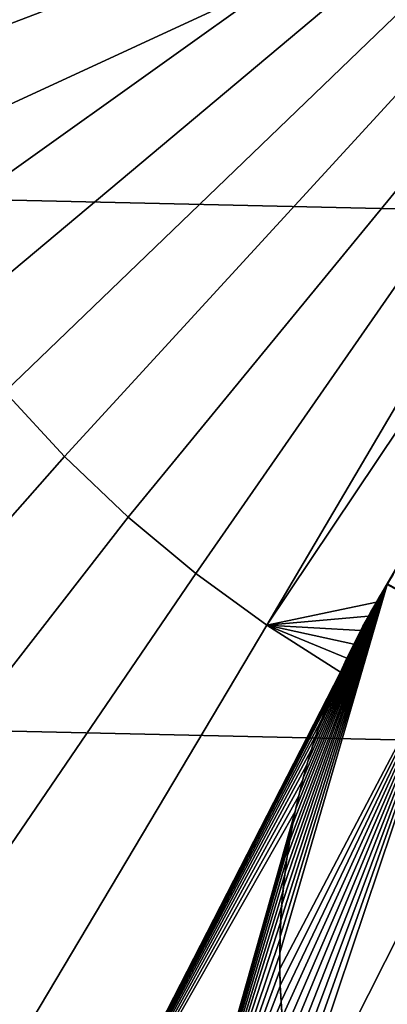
# Model space of a CAD drawing. Header units: metres. Extents: x -365 to 28, y -28 to 28.
# Tile 156 of 256: x -11.333 to -10.47, y -3.508 to -1.194. Entities that reach past the tile are written whole.
import ezdxf

# ---------------------------------------------------------------- set-up
doc = ezdxf.new("R2010")
doc.units = ezdxf.units.M
doc.layers.add('solid_24_501_103_XXX', color=7, linetype='CONTINUOUS')

msp = doc.modelspace()

# ---------------------------------------------------------------- linework, layer by layer
at = {"layer": 'solid_24_501_103_XXX'}
for points in [[(-27.471519, 1.251245, -60), (27.5, 0, -60), (27.471519, -1.251245, -60), (-27.5, 0, -60)], [(27.386051, -2.500842, -60), (-27.471519, -1.251245, -60), (-27.5, 0, -60), (27.471519, -1.251245, -60)], [(-10.722821, -0.962243, 160.977982), (-10.722821, -0.82759, 160.981003), (-11.905044, -1.192235, 160.902435), (-11.821066, -1.38089, 160.902435)], [(-10.722821, -1.1, 160.974426), (-10.722821, -0.962243, 160.977982), (-11.821066, -1.38089, 160.902435), (-11.724965, -1.563669, 160.902435)], [(-10.722821, -1.1, 160.974426), (-11.724965, -1.563669, 160.902435), (-11.61715, -1.739792, 160.902435)], [(-10.722821, -1.1, 160.974426), (-11.61715, -1.739792, 160.902435), (-11.498082, -1.90851, 160.902435), (-10.57646, -1.134798, 160.979599)], [(-10.57646, -1.134798, 160.979599), (-11.498082, -1.90851, 160.902435), (-11.368266, -2.069106, 160.902435), (-10.433899, -1.168692, 160.984085)], [(-10.433899, -1.168692, 160.984085), (-11.368266, -2.069106, 160.902435), (-11.228254, -2.220895, 160.902435), (-10.293553, -1.20206, 160.987991)], [(-10.293553, -1.20206, 160.987991), (-11.228254, -2.220895, 160.902435), (-11.078643, -2.363232, 160.902435), (-10.153806, -1.235285, 160.991348)], [(-10.153806, -1.235285, 160.991348), (-11.078643, -2.363232, 160.902435), (-10.92007, -2.495511, 160.902435), (-10.060306, -1.257515, 160.993301)], [(27.243822, -3.744907, -60), (-27.386051, -2.500842, -60), (-27.471519, -1.251245, -60), (27.386051, -2.500842, -60)], [(-10.060306, -1.257515, 160.993301), (-10.92007, -2.495511, 160.902435), (-10.753208, -2.617169, 160.902435), (-9.966127, -1.279906, 160.995056)], [(-9.873373, -1.301959, 160.996536), (-9.966127, -1.279906, 160.995056), (-10.753208, -2.617169, 160.902435)], [(-10.496037, -2.563073, 160.916595), (-9.79296, -1.354119, 160.996536), (-9.873373, -1.301959, 160.996536), (-10.753208, -2.617169, 160.902435)], [(-10.496037, -2.563073, 160.916595), (-10.476506, -2.530365, 160.919434), (-9.79296, -1.354119, 160.996536)], [(-10.476506, -2.530365, 160.919434), (-10.456324, -2.498224, 160.922211), (-9.79296, -1.354119, 160.996536)], [(-12.272154, -3.406832, 160.745728), (-11.228254, -2.220895, 160.902435), (-11.368266, -2.069106, 160.902435), (-12.483651, -3.188443, 160.745728)], [(-12.047098, -3.611221, 160.745728), (-11.078643, -2.363232, 160.902435), (-11.228254, -2.220895, 160.902435), (-12.272154, -3.406832, 160.745728)], [(-11.80941, -3.800771, 160.745728), (-10.92007, -2.495511, 160.902435), (-11.078643, -2.363232, 160.902435), (-12.047098, -3.611221, 160.745728)], [(-11.560066, -3.974703, 160.745728), (-10.753208, -2.617169, 160.902435), (-10.92007, -2.495511, 160.902435), (-11.80941, -3.800771, 160.745728)], [(-10.471003, -2.521416, 161.000412), (-10.469878, -2.519607, 161.00058), (-10.456324, -2.498224, 160.922211), (-10.476506, -2.530365, 160.919434)], [(27.045269, -4.980287, -60), (-27.243822, -3.744907, -60), (-27.386051, -2.500842, -60), (27.243822, -3.744907, -60)], [(-10.722773, -3.386801, 160.926163), (-10.722633, -3.424709, 160.922928), (-10.297899, -2.616534, 161.000412), (-10.471003, -2.521416, 161.000412)], [(-10.722773, -3.386801, 160.926163), (-10.471003, -2.521416, 161.000412), (-10.722032, -3.34891, 160.929398)], [(-10.722032, -3.34891, 160.929398), (-10.471003, -2.521416, 161.000412), (-10.720419, -3.311039, 160.932632)], [(-10.720419, -3.311039, 160.932632), (-10.471003, -2.521416, 161.000412), (-10.71795, -3.273188, 160.935852)], [(-10.71795, -3.273188, 160.935852), (-10.471003, -2.521416, 161.000412), (-10.714602, -3.235424, 160.939087)], [(-10.714602, -3.235424, 160.939087), (-10.471003, -2.521416, 161.000412), (-10.710391, -3.197767, 160.942307)], [(-10.710391, -3.197767, 160.942307), (-10.471003, -2.521416, 161.000412), (-10.705331, -3.160203, 160.945511)], [(-10.705331, -3.160203, 160.945511), (-10.471003, -2.521416, 161.000412), (-10.699394, -3.122752, 160.948715)], [(-10.699394, -3.122752, 160.948715), (-10.471003, -2.521416, 161.000412), (-10.692588, -3.085402, 160.95192)], [(-10.692588, -3.085402, 160.95192), (-10.471003, -2.521416, 161.000412), (-10.684937, -3.048158, 160.955109)], [(-10.684937, -3.048158, 160.955109), (-10.471003, -2.521416, 161.000412), (-10.676417, -3.011102, 160.958282)], [(-10.676417, -3.011102, 160.958282), (-10.471003, -2.521416, 161.000412), (-10.667045, -2.974249, 160.961441)], [(-10.667045, -2.974249, 160.961441), (-10.471003, -2.521416, 161.000412), (-10.656843, -2.937579, 160.964584)], [(-10.656843, -2.937579, 160.964584), (-10.471003, -2.521416, 161.000412), (-10.645787, -2.901155, 160.967712)], [(-10.645787, -2.901155, 160.967712), (-10.471003, -2.521416, 161.000412), (-10.633894, -2.864995, 160.970825)], [(-10.633894, -2.864995, 160.970825), (-10.471003, -2.521416, 161.000412), (-10.621191, -2.829074, 160.973907)], [(-10.621191, -2.829074, 160.973907), (-10.471003, -2.521416, 161.000412), (-10.607638, -2.793429, 160.976974)], [(-10.607638, -2.793429, 160.976974), (-10.471003, -2.521416, 161.000412), (-10.593244, -2.75805, 160.980011)], [(-10.593244, -2.75805, 160.980011), (-10.471003, -2.521416, 161.000412), (-10.578043, -2.722924, 160.983032)], [(-10.578043, -2.722924, 160.983032), (-10.471003, -2.521416, 161.000412), (-10.562014, -2.688141, 160.986038)], [(-10.562014, -2.688141, 160.986038), (-10.471003, -2.521416, 161.000412), (-10.545173, -2.653722, 160.988998)], [(-10.545173, -2.653722, 160.988998), (-10.471003, -2.521416, 161.000412), (-10.527558, -2.619625, 160.991943)], [(-10.527558, -2.619625, 160.991943), (-10.471003, -2.521416, 161.000412), (-10.509127, -2.585915, 160.994843)], [(-10.509127, -2.585915, 160.994843), (-10.471003, -2.521416, 161.000412), (-10.489884, -2.552587, 160.997726)], [(-10.471003, -2.521416, 161.000412), (-10.476506, -2.530365, 160.919434), (-10.496037, -2.563073, 160.916595), (-10.489884, -2.552587, 160.997726)], [(-10.297899, -2.616534, 161.000412), (-10.469878, -2.519607, 161.00058), (-10.471003, -2.521416, 161.000412)], [(-10.514822, -2.596134, 160.913742), (-10.496037, -2.563073, 160.916595), (-10.753208, -2.617169, 160.902435)], [(-10.489884, -2.552587, 160.997726), (-10.496037, -2.563073, 160.916595), (-10.514822, -2.596134, 160.913742), (-10.509127, -2.585915, 160.994843)], [(-10.509127, -2.585915, 160.994843), (-10.514822, -2.596134, 160.913742), (-10.532834, -2.629643, 160.910843), (-10.527558, -2.619625, 160.991943)], [(-10.532834, -2.629643, 160.910843), (-10.514822, -2.596134, 160.913742), (-10.753208, -2.617169, 160.902435)], [(-11.30009, -4.132301, 160.745728), (-10.579966, -2.727238, 160.90242), (-10.753208, -2.617169, 160.902435), (-11.560066, -3.974703, 160.745728)], [(-10.564984, -2.694431, 160.905243), (-10.753208, -2.617169, 160.902435), (-10.579966, -2.727238, 160.90242)], [(-10.54926, -2.66191, 160.908051), (-10.532834, -2.629643, 160.910843), (-10.753208, -2.617169, 160.902435)], [(-10.564984, -2.694431, 160.905243), (-10.54926, -2.66191, 160.908051), (-10.753208, -2.617169, 160.902435)], [(-10.297899, -2.616534, 161.000412), (-10.722633, -3.424709, 160.922928), (-10.721636, -3.462578, 160.919708)], [(-10.297899, -2.616534, 161.000412), (-10.721636, -3.462578, 160.919708), (-10.719771, -3.500395, 160.916489)], [(-10.297899, -2.616534, 161.000412), (-10.719771, -3.500395, 160.916489), (-10.717031, -3.538167, 160.913284)], [(-10.297899, -2.616534, 161.000412), (-10.717031, -3.538167, 160.913284), (-10.71343, -3.575879, 160.910065)], [(-10.297899, -2.616534, 161.000412), (-10.71343, -3.575879, 160.910065), (-10.708962, -3.613544, 160.906876)], [(-10.297899, -2.616534, 161.000412), (-10.708962, -3.613544, 160.906876), (-10.703618, -3.651135, 160.903687)], [(-10.297899, -2.616534, 161.000412), (-10.703618, -3.651135, 160.903687), (-10.697421, -3.688589, 160.900497)], [(-10.297899, -2.616534, 161.000412), (-10.697421, -3.688589, 160.900497), (-10.690376, -3.72588, 160.897339)], [(-10.297899, -2.616534, 161.000412), (-10.690376, -3.72588, 160.897339), (-10.682467, -3.763019, 160.894196)], [(-10.682467, -3.763019, 160.894196), (-10.673689, -3.8, 160.891052), (-10.118809, -2.699777, 161.000412), (-10.297899, -2.616534, 161.000412)], [(-10.527558, -2.619625, 160.991943), (-10.532834, -2.629643, 160.910843), (-10.54926, -2.66191, 160.908051), (-10.545173, -2.653722, 160.988998)], [(-10.545173, -2.653722, 160.988998), (-10.54926, -2.66191, 160.908051), (-10.564984, -2.694431, 160.905243), (-10.562014, -2.688141, 160.986038)], [(-10.118809, -2.699777, 161.000412), (-10.673689, -3.8, 160.891052), (-10.472713, -3.8, 160.899124)], [(-10.562014, -2.688141, 160.986038), (-10.564984, -2.694431, 160.905243), (-10.579966, -2.727238, 160.90242), (-10.578043, -2.722924, 160.983032)], [(-10.271545, -3.8, 160.906189), (-9.934521, -2.770779, 161.000412), (-10.118809, -2.699777, 161.000412), (-10.472713, -3.8, 160.899124)], [(-11.30009, -4.132301, 160.745728), (-10.588615, -2.747113, 160.900696), (-10.579966, -2.727238, 160.90242)], [(-10.593244, -2.75805, 160.980011), (-10.578043, -2.722924, 160.983032), (-10.579966, -2.727238, 160.90242), (-10.588615, -2.747113, 160.900696)], [(-11.30009, -4.132301, 160.745728), (-10.597005, -2.767084, 160.898987), (-10.588615, -2.747113, 160.900696)], [(-10.593244, -2.75805, 160.980011), (-10.588615, -2.747113, 160.900696), (-10.597005, -2.767084, 160.898987)], [(-11.30009, -4.132301, 160.745728), (-10.611055, -2.802182, 160.89595), (-10.597005, -2.767084, 160.898987)], [(-10.593244, -2.75805, 160.980011), (-10.597005, -2.767084, 160.898987), (-10.611055, -2.802182, 160.89595), (-10.607638, -2.793429, 160.976974)], [(-10.607638, -2.793429, 160.976974), (-10.611055, -2.802182, 160.89595), (-10.624285, -2.837585, 160.892899), (-10.621191, -2.829074, 160.973907)], [(-11.30009, -4.132301, 160.745728), (-10.624285, -2.837585, 160.892899), (-10.611055, -2.802182, 160.89595)], [(-11.30009, -4.132301, 160.745728), (-10.636691, -2.873266, 160.889832), (-10.624285, -2.837585, 160.892899)], [(-10.621191, -2.829074, 160.973907), (-10.624285, -2.837585, 160.892899), (-10.636691, -2.873266, 160.889832), (-10.633894, -2.864995, 160.970825)], [(-10.633894, -2.864995, 160.970825), (-10.636691, -2.873266, 160.889832), (-10.648299, -2.909168, 160.886749), (-10.645787, -2.901155, 160.967712)], [(-11.30009, -4.132301, 160.745728), (-10.648299, -2.909168, 160.886749), (-10.636691, -2.873266, 160.889832)], [(-11.30009, -4.132301, 160.745728), (-10.659075, -2.945325, 160.883636), (-10.648299, -2.909168, 160.886749)], [(-10.645787, -2.901155, 160.967712), (-10.648299, -2.909168, 160.886749), (-10.659075, -2.945325, 160.883636), (-10.656843, -2.937579, 160.964584)], [(-10.656843, -2.937579, 160.964584), (-10.659075, -2.945325, 160.883636), (-10.669011, -2.981708, 160.880508), (-10.667045, -2.974249, 160.961441)], [(-11.30009, -4.132301, 160.745728), (-10.669011, -2.981708, 160.880508), (-10.659075, -2.945325, 160.883636)], [(-11.30009, -4.132301, 160.745728), (-10.678131, -3.018246, 160.877365), (-10.669011, -2.981708, 160.880508)], [(-10.667045, -2.974249, 160.961441), (-10.669011, -2.981708, 160.880508), (-10.678131, -3.018246, 160.877365), (-10.676417, -3.011102, 160.958282)], [(-11.30009, -4.132301, 160.745728), (-10.686402, -3.054955, 160.874207), (-10.678131, -3.018246, 160.877365)], [(-10.676417, -3.011102, 160.958282), (-10.678131, -3.018246, 160.877365), (-10.686402, -3.054955, 160.874207), (-10.684937, -3.048158, 160.955109)], [(-10.684937, -3.048158, 160.955109), (-10.686402, -3.054955, 160.874207), (-10.693822, -3.091829, 160.871048), (-10.692588, -3.085402, 160.95192)], [(-11.30009, -4.132301, 160.745728), (-11.030551, -4.27292, 160.745728), (-10.686402, -3.054955, 160.874207)], [(-11.030551, -4.27292, 160.745728), (-10.693822, -3.091829, 160.871048), (-10.686402, -3.054955, 160.874207)], [(-11.030551, -4.27292, 160.745728), (-10.700418, -3.128833, 160.867874), (-10.693822, -3.091829, 160.871048)], [(-10.692588, -3.085402, 160.95192), (-10.693822, -3.091829, 160.871048), (-10.700418, -3.128833, 160.867874), (-10.699394, -3.122752, 160.948715)], [(-10.699394, -3.122752, 160.948715), (-10.700418, -3.128833, 160.867874), (-10.706166, -3.165988, 160.864685), (-10.705331, -3.160203, 160.945511)], [(-11.030551, -4.27292, 160.745728), (-10.706166, -3.165988, 160.864685), (-10.700418, -3.128833, 160.867874)], [(-11.030551, -4.27292, 160.745728), (-10.711059, -3.203269, 160.861496), (-10.706166, -3.165988, 160.864685)], [(-10.705331, -3.160203, 160.945511), (-10.706166, -3.165988, 160.864685), (-10.711059, -3.203269, 160.861496), (-10.710391, -3.197767, 160.942307)], [(-11.030551, -4.27292, 160.745728), (-10.715116, -3.240609, 160.858307), (-10.711059, -3.203269, 160.861496)], [(-10.710391, -3.197767, 160.942307), (-10.711059, -3.203269, 160.861496), (-10.715116, -3.240609, 160.858307), (-10.714602, -3.235424, 160.939087)], [(-10.714602, -3.235424, 160.939087), (-10.715116, -3.240609, 160.858307), (-10.718315, -3.278006, 160.855103), (-10.71795, -3.273188, 160.935852)], [(-11.030551, -4.27292, 160.745728), (-10.718315, -3.278006, 160.855103), (-10.715116, -3.240609, 160.858307)], [(-11.030551, -4.27292, 160.745728), (-10.720654, -3.315466, 160.851898), (-10.718315, -3.278006, 160.855103)], [(-10.71795, -3.273188, 160.935852), (-10.718315, -3.278006, 160.855103), (-10.720654, -3.315466, 160.851898), (-10.720419, -3.311039, 160.932632)], [(-11.030551, -4.27292, 160.745728), (-10.722154, -3.352969, 160.848694), (-10.720654, -3.315466, 160.851898)], [(-10.720419, -3.311039, 160.932632), (-10.720654, -3.315466, 160.851898), (-10.722154, -3.352969, 160.848694), (-10.722032, -3.34891, 160.929398)], [(-11.030551, -4.27292, 160.745728), (-10.722797, -3.390531, 160.845474), (-10.722154, -3.352969, 160.848694)], [(-10.722032, -3.34891, 160.929398), (-10.722154, -3.352969, 160.848694), (-10.722797, -3.390531, 160.845474), (-10.722773, -3.386801, 160.926163)], [(-11.030551, -4.27292, 160.745728), (-10.722578, -3.428124, 160.84227), (-10.722797, -3.390531, 160.845474)], [(-10.722773, -3.386801, 160.926163), (-10.722797, -3.390531, 160.845474), (-10.722578, -3.428124, 160.84227), (-10.722633, -3.424709, 160.922928)], [(-11.030551, -4.27292, 160.745728), (-10.721516, -3.465691, 160.839066), (-10.722578, -3.428124, 160.84227)], [(-10.722633, -3.424709, 160.922928), (-10.722578, -3.428124, 160.84227), (-10.721516, -3.465691, 160.839066), (-10.721636, -3.462578, 160.919708)], [(-11.030551, -4.27292, 160.745728), (-10.719594, -3.503237, 160.835861), (-10.721516, -3.465691, 160.839066)], [(-10.721636, -3.462578, 160.919708), (-10.721516, -3.465691, 160.839066), (-10.719594, -3.503237, 160.835861), (-10.719771, -3.500395, 160.916489)], [(-11.030551, -4.27292, 160.745728), (-10.71681, -3.540748, 160.832672), (-10.719594, -3.503237, 160.835861)], [(-10.719771, -3.500395, 160.916489), (-10.719594, -3.503237, 160.835861), (-10.71681, -3.540748, 160.832672), (-10.717031, -3.538167, 160.913284)]]:
    msp.add_3dface(points, dxfattribs=at)

doc.saveas('drawing.dxf')
